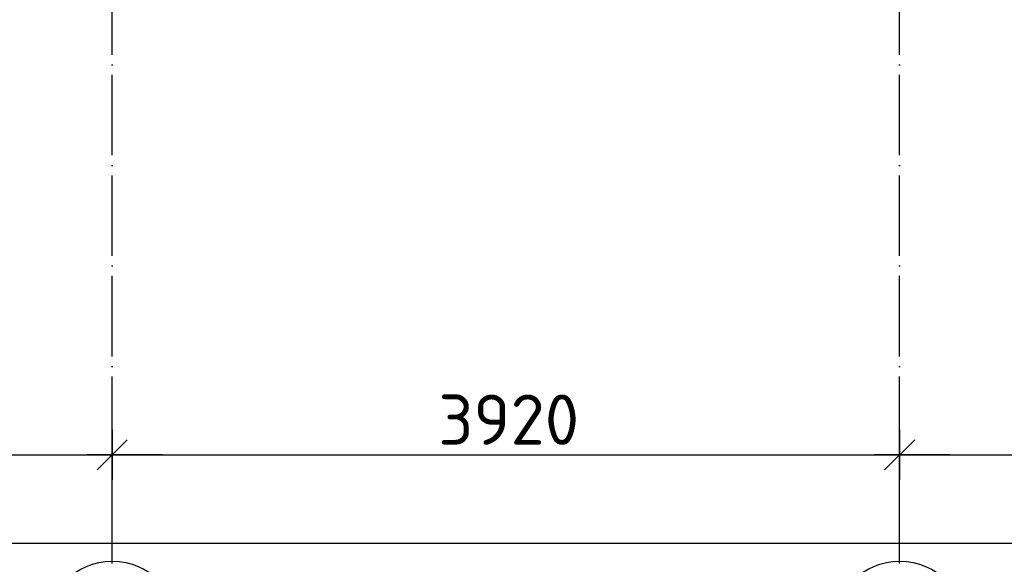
# Model space of a CAD drawing. Header units: millimetres. Extents: x 40580 to 559114, y -343730 to 81020.
# Tile 108 of 256: x 247064 to 251966, y -83527 to -80818. Entities that reach past the tile are written whole.
import ezdxf

# ---------------------------------------------------------------- set-up
doc = ezdxf.new("R2010")
doc.units = ezdxf.units.MM
doc.linetypes.add('______11', pattern=[500, 400, -50, 0, -50])
doc.linetypes.add('______5', pattern=[1100, 800, -100, 100, -100])
doc.layers.add('___________________', color=253, linetype='______5')
doc.layers.add('______________________', color=7, linetype='Continuous')
doc.styles.add('ISOCPEUR', font='isocpeur.ttf')

# ---------------------------------------------------------------- blocks, each defined once
blk = doc.blocks.new('ALL_ML_STRICH')
at = {"color": 0, "linetype": 'ByBlock', "lineweight": -2}
for p, q in [((0, -0.5), (0, 0.5)), ((-0.3, -0.3), (0.3, 0.3)), ((-1, 0), (0.5, 0))]:
    blk.add_line(p, q, dxfattribs=at)

msp = doc.modelspace()

# ---------------------------------------------------------------- linework, layer by layer
at = {"layer": '___________________', "color": 253, "linetype": '______11'}
for p, q in [((247524.7, -83493.1), (247524.7, -63293.1)), ((247524.7, -83493.1), (247524.7, -63293.1)), ((251444.7, -83493.1), (251444.7, -63293.1)), ((251444.7, -83493.1), (251444.7, -63293.1)), ((247524.7, -83493.1), (247524.7, -83493.1)), ((247524.7, -83493.1), (247524.7, -83493.1)), ((251444.7, -83493.1), (251444.7, -83493.1)), ((251444.7, -83493.1), (251444.7, -83493.1))]:
    msp.add_line(p, q, dxfattribs=at)
at = {"layer": '___________________', "color": 7, "linetype": 'Continuous'}
for centre in [(247525.1, -83842.8), (251445.1, -83842.8)]:
    msp.add_circle(centre, 330.4, dxfattribs=at)
at = {"layer": '______________________'}
for p, q in [((243604.7, -82982.8), (247524.7, -82982.8)), ((247524.7, -83523.1), (247524.7, -82982.8)), ((247524.7, -82982.8), (251444.7, -82982.8)), ((247524.7, -83523.1), (247524.7, -82982.8)), ((251444.7, -83523.1), (251444.7, -82982.8)), ((251444.7, -82982.8), (254744.7, -82982.8)), ((251444.7, -83523.1), (251444.7, -82982.8)), ((237004.7, -83422.9), (279084.7, -83422.9))]:
    msp.add_line(p, q, dxfattribs=at)

# ---------------------------------------------------------------- block references
at = {"layer": '______________________', "xscale": 250, "yscale": 250, "zscale": 250}
for p in [(247524.7, -82982.8), (251444.7, -82982.8)]:
    msp.add_blockref('ALL_ML_STRICH', p, dxfattribs=at)
at = {"layer": '______________________', "xscale": 250, "yscale": 250, "zscale": 250, "rotation": 180}
for p in [(247524.7, -82982.8), (251444.7, -82982.8)]:
    msp.add_blockref('ALL_ML_STRICH', p, dxfattribs=at)

# ---------------------------------------------------------------- texts
at = {"layer": '______________________', "style": 'ISOCPEUR'}
msp.add_text('3920', height=250, dxfattribs=at).set_placement((249147.2, -82932.8))

doc.saveas('drawing.dxf')
